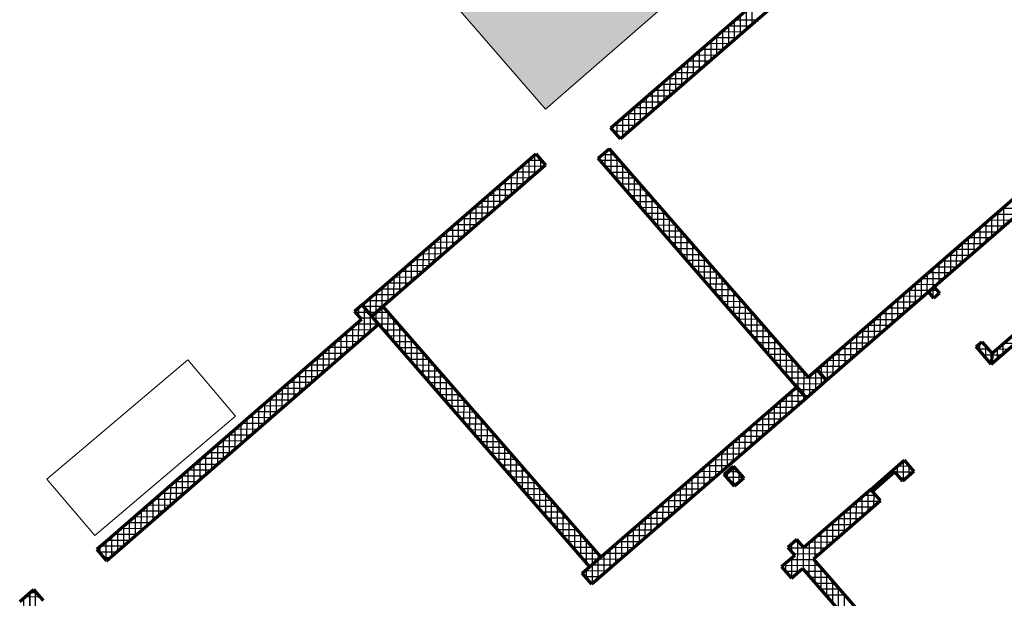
# Model space of a CAD drawing. Header units: millimetres. Extents: x 98667 to 994031, y -2704 to 533009.
# Tile 110 of 153: x 489247 to 502581, y 253416 to 261249. Entities that reach past the tile are written whole.
import ezdxf

# ---------------------------------------------------------------- set-up
doc = ezdxf.new("R2010")
doc.units = ezdxf.units.MM
doc.layers.add('0_AIRLINE OFFICE', color=7, linetype='Continuous', lineweight=0, true_color=0x00c8fa)
for name, color, linetype, lineweight in [('0_F&B AREA', 3, 'Continuous', 0), ('A-WALL-FULL', 6, 'Continuous', 70), ('A-WALL-PATT', 5, 'Continuous', 15)]:
    doc.layers.add(name, color=color, linetype=linetype, lineweight=lineweight)
doc.layers.add('A-WALL-PATT-50', color=5, linetype='Continuous')

msp = doc.modelspace()

# ---------------------------------------------------------------- hatches: boundary and pattern name
at = {"layer": '0_F&B AREA'}
h = msp.add_hatch(color=251, dxfattribs=at)
h.dxf.hatch_style = 1
h.paths.add_polyline_path([(494729, 261927), (496369, 260040), (499388, 262664), (497748, 264551)])

# ---------------------------------------------------------------- linework, layer by layer
at = {"layer": '0_AIRLINE OFFICE', "color": 251}
for p, q in [((491524, 256645), (489616, 255030)), ((492170, 255882), (491524, 256645)), ((490262, 254267), (492170, 255882)), ((489616, 255030), (490262, 254267))]:
    msp.add_line(p, q, dxfattribs=at)
at = {"layer": '0_F&B AREA', "color": 251}
for p, q in [((496369, 260040), (499388, 262664)), ((494729, 261927), (496369, 260040))]:
    msp.add_line(p, q, dxfattribs=at)
at = {"layer": 'A-WALL-FULL', "color": 251, "linetype": 'ByBlock'}
for p, q in [((497252, 259786), (501970, 263886)), ((502101, 263736), (497384, 259635)), ((500043, 256514), (504866, 260706)), ((504997, 260556), (500175, 256363)), ((497384, 259635), (497252, 259786)), ((497082, 259373), (497231, 259502)), ((497231, 259502), (499923, 256409)), ((493883, 257387), (496235, 259432)), ((496235, 259432), (496367, 259281)), ((499901, 256126), (497082, 259373)), ((496367, 259281), (494015, 257236)), ((503608, 257765), (502415, 256728)), ((503608, 257765), (502415, 256728)), ((501556, 257564), (501632, 257630)), ((501632, 257630), (501704, 257547)), ((501629, 257481), (501556, 257564)), ((501704, 257547), (501629, 257481)), ((502405, 256587), (503560, 257591)), ((502405, 256587), (503560, 257591)), ((493883, 257387), (493783, 257300)), ((494015, 257236), (493883, 257387)), ((494108, 257128), (493883, 257387)), ((494015, 257236), (494166, 257367)), ((494166, 257367), (497118, 253971)), ((493783, 257300), (493876, 257192)), ((496967, 253840), (494015, 257236)), ((490423, 253924), (494108, 257128)), ((493876, 257192), (490480, 254239)), ((502199, 256824), (502275, 256890)), ((502275, 256890), (502415, 256728)), ((502405, 256587), (502199, 256824)), ((502415, 256728), (502405, 256587)), ((502415, 256728), (502405, 256587)), ((502415, 256728), (502405, 256587)), ((499923, 256409), (500043, 256514)), ((500043, 256514), (500175, 256363)), ((500175, 256363), (500043, 256514)), ((500175, 256363), (500052, 256257)), ((496862, 253758), (499772, 256278)), ((499772, 256278), (499903, 256127)), ((500052, 256257), (499903, 256127)), ((499903, 256127), (496994, 253607)), ((499903, 256127), (499901, 256126)), ((500773, 254890), (501227, 255284)), ((501227, 255284), (501358, 255133)), ((498786, 255096), (498911, 255205)), ((498927, 254934), (498786, 255096)), ((498796, 255085), (498920, 255194)), ((498911, 255205), (499052, 255043)), ((498920, 255194), (499052, 255043)), ((501098, 255126), (500796, 254864)), ((501207, 255001), (501098, 255126)), ((501358, 255133), (501207, 255001)), ((498927, 254934), (498796, 255085)), ((499052, 255043), (498927, 254934)), ((499052, 255043), (498927, 254934)), ((500773, 254890), (499868, 254103)), ((500904, 254739), (500773, 254890)), ((500796, 254864), (500773, 254890)), ((499999, 253952), (500904, 254739)), ((490480, 254239), (490292, 254075)), ((499773, 254213), (499649, 254104)), ((499868, 254103), (499773, 254213)), ((490292, 254075), (490423, 253924)), ((499649, 254104), (499744, 253995)), ((497118, 253971), (496967, 253840)), ((499744, 253995), (499566, 253841)), ((502669, 250881), (499999, 253952)), ((499566, 253841), (499697, 253690)), ((499697, 253690), (499848, 253821)), ((499848, 253821), (502650, 250599)), ((496994, 253607), (496862, 253758)), ((489247, 253371), (489435, 253535)), ((489435, 253535), (489566, 253384))]:
    msp.add_line(p, q, dxfattribs=at)
at = {"layer": 'A-WALL-PATT', "color": 251, "linetype": 'Continuous'}
for p, q in [((499088, 261116), (499088, 261382)), ((498928, 260978), (498929, 261244)), ((498769, 260840), (498770, 261105)), ((499140, 261161), (498835, 261162)), ((498610, 260701), (498611, 260967)), ((498958, 261003), (498653, 261004)), ((498451, 260563), (498452, 260829)), ((498775, 260845), (498471, 260846)), ((498593, 260687), (498289, 260688)), ((498292, 260425), (498293, 260691)), ((498411, 260528), (498107, 260529)), ((498133, 260286), (498134, 260552)), ((498229, 260370), (497925, 260371)), ((497974, 260148), (497974, 260414)), ((498047, 260212), (497743, 260213)), ((497815, 260010), (497815, 260276)), ((497865, 260054), (497561, 260055)), ((497655, 259871), (497656, 260137)), ((497683, 259895), (497379, 259896)), ((497496, 259733), (497497, 259999)), ((497337, 259688), (497338, 259861)), ((497501, 259737), (497294, 259738)), ((496225, 259157), (496225, 259423)), ((496243, 259423), (496226, 259423)), ((497303, 259420), (497137, 259421)), ((497177, 259263), (497178, 259456)), ((497336, 259080), (497337, 259381)), ((496347, 259264), (496044, 259265)), ((496066, 259019), (496066, 259285)), ((497441, 259261), (497178, 259262)), ((496165, 259106), (495862, 259107)), ((495906, 258881), (495907, 259146)), ((497580, 259102), (497316, 259103)), ((497494, 258898), (497495, 259200)), ((495747, 258742), (495748, 259008)), ((497652, 258716), (497653, 259018)), ((495588, 258604), (495589, 258870)), ((495983, 258948), (495679, 258948)), ((497718, 258943), (497454, 258944)), ((497810, 258534), (497811, 258836)), ((495429, 258466), (495430, 258731)), ((495801, 258789), (495497, 258790)), ((497857, 258784), (497593, 258784)), ((502573, 258448), (502573, 258713)), ((495270, 258327), (495271, 258593)), ((495619, 258631), (495315, 258632)), ((497995, 258625), (497731, 258625)), ((497969, 258351), (497970, 258654)), ((502414, 258310), (502414, 258575)), ((502761, 258611), (502457, 258612)), ((495111, 258189), (495111, 258455)), ((495437, 258473), (495133, 258474)), ((498134, 258465), (497869, 258466)), ((498127, 258169), (498128, 258472)), ((502254, 258171), (502255, 258437)), ((502579, 258453), (502275, 258454)), ((495255, 258315), (494951, 258315)), ((494952, 258051), (494952, 258316)), ((498272, 258306), (498007, 258307)), ((502397, 258295), (502093, 258296)), ((502095, 258033), (502096, 258299)), ((494792, 257912), (494793, 258178)), ((498285, 257987), (498286, 258290)), ((501936, 257895), (501937, 258160)), ((494633, 257774), (494634, 258040)), ((495073, 258156), (494769, 258157)), ((498411, 258147), (498145, 258148)), ((498443, 257805), (498444, 258108)), ((502214, 258137), (501911, 258138)), ((494474, 257636), (494475, 257901)), ((494891, 257998), (494587, 257999)), ((498549, 257988), (498284, 257989)), ((498602, 257623), (498603, 257927)), ((502032, 257978), (501729, 257979)), ((501777, 257756), (501778, 258022)), ((494315, 257497), (494316, 257763)), ((494709, 257840), (494405, 257841)), ((498688, 257829), (498422, 257830)), ((501850, 257820), (501547, 257821)), ((501618, 257618), (501619, 257884)), ((494527, 257682), (494223, 257682)), ((498826, 257670), (498560, 257671)), ((498760, 257440), (498761, 257745)), ((501668, 257662), (501365, 257663)), ((501459, 257480), (501460, 257745)), ((494345, 257523), (494041, 257524)), ((494156, 257359), (494157, 257625)), ((498964, 257511), (498698, 257511)), ((498918, 257258), (498919, 257563)), ((501486, 257504), (501183, 257505)), ((501300, 257341), (501300, 257607)), ((501654, 257503), (501609, 257503)), ((501618, 257494), (501618, 257618)), ((493902, 257366), (493859, 257366)), ((494163, 257365), (493902, 257366)), ((493997, 257257), (493998, 257486)), ((494168, 257365), (494163, 257365)), ((499076, 257076), (499077, 257381)), ((501141, 257203), (501141, 257469)), ((493838, 257236), (493838, 257348)), ((493996, 257031), (493997, 257257)), ((494155, 257075), (494156, 257359)), ((499103, 257352), (498836, 257352)), ((500981, 257065), (500982, 257330)), ((501304, 257345), (501000, 257346)), ((493837, 256892), (493838, 257158)), ((494040, 257207), (493863, 257207)), ((494306, 257206), (494040, 257207)), ((494313, 256892), (494314, 257196)), ((499241, 257192), (498975, 257193)), ((499235, 256894), (499236, 257199)), ((501122, 257187), (500818, 257188)), ((500822, 256926), (500823, 257192)), ((493678, 256754), (493679, 257020)), ((494016, 257048), (493712, 257049)), ((494444, 257047), (494179, 257048)), ((494472, 256710), (494472, 257014)), ((499380, 257033), (499113, 257034)), ((499393, 256711), (499394, 257017)), ((500940, 257029), (500636, 257030)), ((500663, 256788), (500664, 257054)), ((493519, 256616), (493520, 256881)), ((493834, 256890), (493530, 256891)), ((494583, 256888), (494317, 256888)), ((494630, 256528), (494631, 256832)), ((499518, 256874), (499251, 256875)), ((499551, 256529), (499552, 256835)), ((500758, 256871), (500454, 256872)), ((500504, 256650), (500505, 256915)), ((502295, 256866), (502248, 256867)), ((502251, 256765), (502251, 256869)), ((502568, 256729), (502568, 256861)), ((502725, 256865), (502573, 256866)), ((493652, 256732), (493348, 256732)), ((493360, 256477), (493360, 256743)), ((494721, 256729), (494455, 256729)), ((499657, 256715), (499389, 256716)), ((500576, 256712), (500272, 256713)), ((500345, 256511), (500346, 256777)), ((502414, 256707), (502301, 256708)), ((502409, 256638), (502409, 256735)), ((502543, 256707), (502414, 256707)), ((493470, 256573), (493166, 256574)), ((493201, 256339), (493201, 256605)), ((494859, 256569), (494594, 256570)), ((494788, 256346), (494789, 256650)), ((499709, 256347), (499710, 256654)), ((500186, 256373), (500186, 256639)), ((502409, 256590), (502409, 256638)), ((493041, 256201), (493042, 256466)), ((494946, 256164), (494947, 256468)), ((499795, 256556), (499527, 256557)), ((499868, 256165), (499869, 256472)), ((500027, 256235), (500027, 256500)), ((500394, 256554), (500090, 256555)), ((492882, 256062), (492883, 256328)), ((493288, 256415), (492984, 256416)), ((494998, 256410), (494732, 256411)), ((500146, 256396), (499666, 256397)), ((500212, 256396), (500146, 256396)), ((492723, 255924), (492724, 256190)), ((493106, 256257), (492802, 256258)), ((495136, 256251), (494870, 256252)), ((495105, 255982), (495105, 256286)), ((499708, 255959), (499709, 256224)), ((499806, 256238), (499726, 256239)), ((500030, 256238), (499804, 256238)), ((499867, 256096), (499868, 256168)), ((492564, 255786), (492565, 256051)), ((492924, 256099), (492620, 256099)), ((495274, 256092), (495009, 256093)), ((495263, 255800), (495264, 256104)), ((499848, 256079), (499543, 256080)), ((499549, 255821), (499550, 256086)), ((492405, 255648), (492406, 255913)), ((492742, 255940), (492438, 255941)), ((495413, 255933), (495147, 255934)), ((495421, 255618), (495422, 255922)), ((499665, 255921), (499361, 255922)), ((499390, 255683), (499391, 255948)), ((492246, 255509), (492247, 255775)), ((492560, 255782), (492256, 255783)), ((495551, 255774), (495285, 255775)), ((499483, 255763), (499178, 255764)), ((499231, 255545), (499232, 255810)), ((492087, 255371), (492087, 255636)), ((495579, 255436), (495580, 255740)), ((499072, 255407), (499073, 255672)), ((491928, 255233), (491928, 255498)), ((492378, 255624), (492074, 255625)), ((495689, 255615), (495424, 255615)), ((495738, 255254), (495738, 255558)), ((498913, 255269), (498913, 255535)), ((499300, 255605), (498995, 255606)), ((491768, 255094), (491769, 255360)), ((492196, 255466), (491892, 255466)), ((495828, 255456), (495562, 255456)), ((495896, 255072), (495897, 255376)), ((498754, 255131), (498754, 255397)), ((499117, 255446), (498813, 255447)), ((492014, 255307), (491710, 255308)), ((495966, 255296), (495700, 255297)), ((498594, 254994), (498595, 255259)), ((498935, 255288), (498630, 255289)), ((501229, 255282), (501224, 255282)), ((491832, 255149), (491528, 255150)), ((491609, 254956), (491610, 255221)), ((496104, 255137), (495839, 255138)), ((496054, 254890), (496055, 255194)), ((498435, 254856), (498436, 255121)), ((498752, 255130), (498447, 255131)), ((498976, 255129), (498847, 255130)), ((498912, 254952), (498912, 255187)), ((501095, 255124), (501042, 255124)), ((501346, 255123), (501100, 255123)), ((501135, 255084), (501135, 255205)), ((501293, 255077), (501294, 255207)), ((491650, 254991), (491346, 254992)), ((491450, 254818), (491451, 255083)), ((496243, 254978), (495977, 254979)), ((496212, 254708), (496213, 255012)), ((498569, 254972), (498265, 254973)), ((498276, 254718), (498277, 254983)), ((498969, 254971), (498895, 254971)), ((500913, 254965), (500860, 254965)), ((500976, 255020), (500976, 255066)), ((491467, 254833), (491164, 254833)), ((491291, 254679), (491292, 254945)), ((496371, 254526), (496371, 254830)), ((498117, 254580), (498118, 254845)), ((500816, 254662), (500817, 254840)), ((500817, 254882), (500817, 254928)), ((491132, 254541), (491133, 254806)), ((496381, 254819), (496115, 254820)), ((497958, 254442), (497959, 254707)), ((498387, 254813), (498082, 254814)), ((500657, 254524), (500658, 254790)), ((500846, 254807), (500678, 254807)), ((490973, 254403), (490974, 254668)), ((491285, 254674), (490982, 254675)), ((496519, 254660), (496254, 254661)), ((496529, 254344), (496530, 254648)), ((497799, 254304), (497800, 254569)), ((498204, 254655), (497900, 254656)), ((500799, 254648), (500496, 254649)), ((500498, 254386), (500499, 254651)), ((491103, 254516), (490799, 254517)), ((490814, 254264), (490814, 254530)), ((496658, 254501), (496392, 254501)), ((496687, 254162), (496688, 254466)), ((497640, 254166), (497640, 254432)), ((498021, 254497), (497717, 254498)), ((500617, 254490), (500314, 254491)), ((500339, 254247), (500339, 254513)), ((490921, 254358), (490617, 254359)), ((490655, 254126), (490655, 254391)), ((496796, 254342), (496530, 254342)), ((497481, 254028), (497481, 254294)), ((497839, 254339), (497534, 254340)), ((500435, 254332), (500132, 254332)), ((500180, 254109), (500180, 254375)), ((490739, 254200), (490435, 254200)), ((490495, 253988), (490496, 254253)), ((496934, 254182), (496669, 254183)), ((496845, 253980), (496846, 254284)), ((497656, 254180), (497352, 254181)), ((499806, 254175), (499730, 254175)), ((500253, 254173), (499949, 254174)), ((500020, 253971), (500021, 254236)), ((490557, 254041), (490321, 254042)), ((490337, 254023), (490337, 254115)), ((497004, 253872), (497004, 254102)), ((497321, 253891), (497322, 254156)), ((499703, 254042), (499703, 254152)), ((499861, 253807), (499862, 254110)), ((497072, 254023), (496807, 254024)), ((497162, 253753), (497163, 254018)), ((497473, 254022), (497169, 254023)), ((499702, 253694), (499703, 253960)), ((500071, 254015), (499725, 254016)), ((500019, 253625), (500020, 253928)), ((496995, 253865), (496945, 253865)), ((497291, 253864), (496986, 253865)), ((497003, 253615), (497004, 253880)), ((500083, 253856), (499585, 253858)), ((497108, 253706), (496907, 253706)), ((499707, 253699), (499690, 253699)), ((500221, 253697), (499956, 253698)), ((500178, 253442), (500179, 253746)), ((489387, 253229), (489388, 253494)), ((500360, 253538), (500094, 253539)), ((500336, 253260), (500337, 253564)), ((489521, 253437), (489323, 253437))]:
    msp.add_line(p, q, dxfattribs=at)
at = {"layer": 'A-WALL-PATT-50', "color": 251, "linetype": 'Continuous'}
for p, q in [((499088, 261116), (499088, 261382)), ((499167, 261185), (499168, 261451)), ((499231, 261241), (498926, 261241)), ((498928, 260978), (498929, 261244)), ((499008, 261047), (499009, 261313)), ((498769, 260840), (498770, 261105)), ((499140, 261161), (498835, 261162)), ((498849, 260909), (498850, 261175)), ((498610, 260701), (498611, 260967)), ((498958, 261003), (498653, 261004)), ((498690, 260770), (498690, 261036)), ((499049, 261082), (498744, 261083)), ((498451, 260563), (498452, 260829)), ((498775, 260845), (498471, 260846)), ((498531, 260632), (498531, 260898)), ((498867, 260924), (498562, 260925)), ((498371, 260494), (498372, 260760)), ((498684, 260766), (498380, 260767)), ((498502, 260608), (498198, 260608)), ((498212, 260355), (498213, 260621)), ((498593, 260687), (498289, 260688)), ((498292, 260425), (498293, 260691)), ((498320, 260449), (498016, 260450)), ((498053, 260217), (498054, 260483)), ((498411, 260528), (498107, 260529)), ((498133, 260286), (498134, 260552)), ((497894, 260079), (497895, 260345)), ((498229, 260370), (497925, 260371)), ((497974, 260148), (497974, 260414)), ((497735, 259940), (497736, 260206)), ((498047, 260212), (497743, 260213)), ((497815, 260010), (497815, 260276)), ((498138, 260291), (497834, 260292)), ((497865, 260054), (497561, 260055)), ((497576, 259802), (497577, 260068)), ((497956, 260133), (497652, 260134)), ((497655, 259871), (497656, 260137)), ((497683, 259895), (497379, 259896)), ((497417, 259664), (497417, 259930)), ((497774, 259975), (497470, 259975)), ((497496, 259733), (497497, 259999)), ((497258, 259779), (497258, 259792)), ((497592, 259816), (497288, 259817)), ((497337, 259688), (497338, 259861)), ((497501, 259737), (497294, 259738)), ((497410, 259658), (497364, 259658)), ((497234, 259500), (497228, 259500)), ((496225, 259157), (496225, 259423)), ((496243, 259423), (496226, 259423)), ((497098, 259354), (497098, 259388)), ((497303, 259420), (497137, 259421)), ((497177, 259263), (497178, 259456)), ((497257, 259171), (497257, 259472)), ((497336, 259080), (497337, 259381)), ((496347, 259264), (496044, 259265)), ((496066, 259019), (496066, 259285)), ((496312, 259344), (496135, 259344)), ((496145, 259088), (496146, 259354)), ((496304, 259227), (496305, 259352)), ((497372, 259341), (497109, 259341)), ((497441, 259261), (497178, 259262)), ((497415, 258989), (497416, 259291)), ((496165, 259106), (495862, 259107)), ((495906, 258881), (495907, 259146)), ((496256, 259185), (495953, 259186)), ((495986, 258950), (495987, 259215)), ((497511, 259182), (497247, 259182)), ((497580, 259102), (497316, 259103)), ((497494, 258898), (497495, 259200)), ((497573, 258807), (497574, 259109)), ((495747, 258742), (495748, 259008)), ((496074, 259027), (495771, 259028)), ((495827, 258812), (495828, 259077)), ((497649, 259022), (497385, 259023)), ((497652, 258716), (497653, 259018)), ((495588, 258604), (495589, 258870)), ((495892, 258868), (495588, 258869)), ((495668, 258673), (495668, 258939)), ((495983, 258948), (495679, 258948)), ((497718, 258943), (497454, 258944)), ((497787, 258863), (497524, 258864)), ((497731, 258625), (497732, 258927)), ((497810, 258534), (497811, 258836)), ((495710, 258710), (495406, 258711)), ((495429, 258466), (495430, 258731)), ((495801, 258789), (495497, 258790)), ((495509, 258535), (495509, 258801)), ((497857, 258784), (497593, 258784)), ((497926, 258704), (497662, 258705)), ((497890, 258443), (497890, 258745)), ((502573, 258448), (502573, 258713)), ((495270, 258327), (495271, 258593)), ((495619, 258631), (495315, 258632)), ((495349, 258397), (495350, 258662)), ((497995, 258625), (497731, 258625)), ((497969, 258351), (497970, 258654)), ((498048, 258260), (498049, 258563)), ((502414, 258310), (502414, 258575)), ((502761, 258611), (502457, 258612)), ((502493, 258379), (502494, 258644)), ((502852, 258691), (502548, 258691)), ((495111, 258189), (495111, 258455)), ((495437, 258473), (495133, 258474)), ((495190, 258258), (495191, 258524)), ((495528, 258552), (495224, 258553)), ((498064, 258545), (497800, 258546)), ((498134, 258465), (497869, 258466)), ((498127, 258169), (498128, 258472)), ((502254, 258171), (502255, 258437)), ((502579, 258453), (502275, 258454)), ((502334, 258241), (502335, 258506)), ((502670, 258532), (502366, 258533)), ((495255, 258315), (494951, 258315)), ((494952, 258051), (494952, 258316)), ((495031, 258120), (495032, 258386)), ((495346, 258394), (495042, 258395)), ((498203, 258386), (497938, 258387)), ((498272, 258306), (498007, 258307)), ((498206, 258078), (498207, 258381)), ((502397, 258295), (502093, 258296)), ((502095, 258033), (502096, 258299)), ((502175, 258102), (502176, 258368)), ((502488, 258374), (502184, 258375)), ((494792, 257912), (494793, 258178)), ((495164, 258235), (494860, 258236)), ((494872, 257982), (494873, 258247)), ((498341, 258227), (498076, 258227)), ((498285, 257987), (498286, 258290)), ((498364, 257896), (498365, 258199)), ((501936, 257895), (501937, 258160)), ((502306, 258216), (502002, 258217)), ((502016, 257964), (502016, 258229)), ((494633, 257774), (494634, 258040)), ((494982, 258077), (494678, 258078)), ((494713, 257843), (494714, 258109)), ((495073, 258156), (494769, 258157)), ((498411, 258147), (498145, 258148)), ((498480, 258068), (498215, 258068)), ((498443, 257805), (498444, 258108)), ((502123, 258058), (501820, 258058)), ((501857, 257826), (501857, 258091)), ((502214, 258137), (501911, 258138)), ((494474, 257636), (494475, 257901)), ((494800, 257919), (494496, 257920)), ((494554, 257705), (494555, 257971)), ((494891, 257998), (494587, 257999)), ((498549, 257988), (498284, 257989)), ((498618, 257908), (498353, 257909)), ((498523, 257714), (498523, 258018)), ((498602, 257623), (498603, 257927)), ((501941, 257899), (501638, 257900)), ((501698, 257687), (501698, 257953)), ((502032, 257978), (501729, 257979)), ((501777, 257756), (501778, 258022)), ((494618, 257761), (494314, 257762)), ((494315, 257497), (494316, 257763)), ((494395, 257567), (494395, 257832)), ((494709, 257840), (494405, 257841)), ((498688, 257829), (498422, 257830)), ((498681, 257531), (498682, 257836)), ((501538, 257549), (501539, 257814)), ((501850, 257820), (501547, 257821)), ((501618, 257618), (501619, 257884)), ((494527, 257682), (494223, 257682)), ((494236, 257428), (494236, 257694)), ((498757, 257749), (498491, 257750)), ((498826, 257670), (498560, 257671)), ((498760, 257440), (498761, 257745)), ((498839, 257349), (498840, 257654)), ((501668, 257662), (501365, 257663)), ((501379, 257411), (501380, 257676)), ((501759, 257741), (501456, 257742)), ((501459, 257480), (501460, 257745)), ((494345, 257523), (494041, 257524)), ((494076, 257290), (494077, 257556)), ((494436, 257603), (494132, 257603)), ((494156, 257359), (494157, 257625)), ((498895, 257590), (498629, 257591)), ((498964, 257511), (498698, 257511)), ((498918, 257258), (498919, 257563)), ((501486, 257504), (501183, 257505)), ((501220, 257272), (501221, 257538)), ((501577, 257583), (501274, 257584)), ((501300, 257341), (501300, 257607)), ((501673, 257583), (501577, 257583)), ((501654, 257503), (501609, 257503)), ((501618, 257494), (501618, 257618)), ((501697, 257541), (501697, 257554)), ((493902, 257366), (493859, 257366)), ((494163, 257365), (493902, 257366)), ((493918, 257348), (493918, 257417)), ((494254, 257444), (493950, 257445)), ((493997, 257257), (493998, 257486)), ((494168, 257365), (494163, 257365)), ((499034, 257431), (498767, 257432)), ((498997, 257167), (498998, 257472)), ((499076, 257076), (499077, 257381)), ((501061, 257134), (501062, 257400)), ((501395, 257425), (501092, 257425)), ((501141, 257203), (501141, 257469)), ((493971, 257286), (493794, 257287)), ((493838, 257236), (493838, 257348)), ((493917, 256962), (493918, 257348)), ((494072, 257286), (493971, 257286)), ((493996, 257031), (493997, 257257)), ((494237, 257286), (494072, 257286)), ((494076, 257166), (494076, 257290)), ((494155, 257075), (494156, 257359)), ((494234, 256983), (494235, 257287)), ((499103, 257352), (498836, 257352)), ((499172, 257272), (498906, 257273)), ((499156, 256985), (499156, 257290)), ((500902, 256996), (500903, 257261)), ((501213, 257266), (500909, 257267)), ((500981, 257065), (500982, 257330)), ((501304, 257345), (501000, 257346)), ((494107, 257127), (493803, 257128)), ((493837, 256892), (493838, 257158)), ((494040, 257207), (493863, 257207)), ((494306, 257206), (494040, 257207)), ((494076, 257100), (494076, 257166)), ((494375, 257126), (494109, 257127)), ((494313, 256892), (494314, 257196)), ((494393, 256801), (494393, 257105)), ((499241, 257192), (498975, 257193)), ((499311, 257113), (499044, 257114)), ((499235, 256894), (499236, 257199)), ((499314, 256803), (499315, 257108)), ((501031, 257108), (500727, 257109)), ((500743, 256857), (500743, 257123)), ((501122, 257187), (500818, 257188)), ((500822, 256926), (500823, 257192)), ((493925, 256969), (493621, 256970)), ((493678, 256754), (493679, 257020)), ((494016, 257048), (493712, 257049)), ((493758, 256823), (493758, 257089)), ((494444, 257047), (494179, 257048)), ((494513, 256967), (494248, 256968)), ((494472, 256710), (494472, 257014)), ((499380, 257033), (499113, 257034)), ((499393, 256711), (499394, 257017)), ((500584, 256719), (500584, 256985)), ((500940, 257029), (500636, 257030)), ((500663, 256788), (500664, 257054)), ((493519, 256616), (493520, 256881)), ((493834, 256890), (493530, 256891)), ((493598, 256685), (493599, 256951)), ((494583, 256888), (494317, 256888)), ((494551, 256619), (494552, 256923)), ((494630, 256528), (494631, 256832)), ((499449, 256954), (499182, 256954)), ((499518, 256874), (499251, 256875)), ((499472, 256620), (499473, 256926)), ((499551, 256529), (499552, 256835)), ((500424, 256581), (500425, 256846)), ((500758, 256871), (500454, 256872)), ((500504, 256650), (500505, 256915)), ((500849, 256950), (500545, 256951)), ((502295, 256866), (502248, 256867)), ((502251, 256765), (502251, 256869)), ((502330, 256674), (502330, 256826)), ((502568, 256729), (502568, 256861)), ((502725, 256865), (502573, 256866)), ((493652, 256732), (493348, 256732)), ((493360, 256477), (493360, 256743)), ((493439, 256547), (493440, 256812)), ((493743, 256811), (493439, 256811)), ((494652, 256808), (494386, 256809)), ((494721, 256729), (494455, 256729)), ((494709, 256437), (494710, 256741)), ((499588, 256795), (499320, 256795)), ((499657, 256715), (499389, 256716)), ((499630, 256438), (499631, 256745)), ((500265, 256442), (500266, 256708)), ((500576, 256712), (500272, 256713)), ((500345, 256511), (500346, 256777)), ((500667, 256792), (500363, 256792)), ((502364, 256787), (502232, 256787)), ((502414, 256707), (502301, 256708)), ((502409, 256638), (502409, 256735)), ((502543, 256707), (502414, 256707)), ((502634, 256786), (502482, 256787)), ((502488, 256659), (502489, 256792)), ((493470, 256573), (493166, 256574)), ((493201, 256339), (493201, 256605)), ((493561, 256652), (493257, 256653)), ((493280, 256408), (493281, 256674)), ((494790, 256649), (494524, 256650)), ((494859, 256569), (494594, 256570)), ((494788, 256346), (494789, 256650)), ((499726, 256635), (499458, 256636)), ((499709, 256347), (499710, 256654)), ((499789, 256256), (499789, 256563)), ((500107, 256442), (500107, 256570)), ((500485, 256633), (500181, 256634)), ((500186, 256373), (500186, 256639)), ((502408, 256628), (502370, 256628)), ((502452, 256628), (502408, 256628)), ((502409, 256590), (502409, 256638)), ((493041, 256201), (493042, 256466)), ((493379, 256494), (493075, 256495)), ((493121, 256270), (493122, 256536)), ((494928, 256490), (494663, 256491)), ((494867, 256255), (494868, 256559)), ((494946, 256164), (494947, 256468)), ((499795, 256556), (499527, 256557)), ((499865, 256476), (499597, 256477)), ((499868, 256165), (499869, 256472)), ((499947, 256166), (499948, 256431)), ((500077, 256476), (499999, 256476)), ((500027, 256235), (500027, 256500)), ((500303, 256475), (500077, 256476)), ((500394, 256554), (500090, 256555)), ((500106, 256304), (500107, 256442)), ((492882, 256062), (492883, 256328)), ((493197, 256336), (492893, 256337)), ((492962, 256132), (492963, 256397)), ((493288, 256415), (492984, 256416)), ((494998, 256410), (494732, 256411)), ((495067, 256331), (494801, 256331)), ((495026, 256073), (495026, 256377)), ((500146, 256396), (499666, 256397)), ((500121, 256317), (499735, 256318)), ((500212, 256396), (500146, 256396)), ((493015, 256178), (492711, 256179)), ((492723, 255924), (492724, 256190)), ((493106, 256257), (492802, 256258)), ((492803, 255993), (492804, 256259)), ((495136, 256251), (494870, 256252)), ((495205, 256172), (494939, 256172)), ((495105, 255982), (495105, 256286)), ((495184, 255891), (495185, 256195)), ((499876, 256159), (499635, 256159)), ((499708, 255959), (499709, 256224)), ((499806, 256238), (499726, 256239)), ((499788, 256028), (499789, 256259)), ((500030, 256238), (499804, 256238)), ((499867, 256096), (499868, 256168)), ((492564, 255786), (492565, 256051)), ((492924, 256099), (492620, 256099)), ((492644, 255855), (492644, 256121)), ((495274, 256092), (495009, 256093)), ((495263, 255800), (495264, 256104)), ((499848, 256079), (499543, 256080)), ((499549, 255821), (499550, 256086)), ((499629, 255890), (499630, 256155)), ((499939, 256159), (499873, 256159)), ((492405, 255648), (492406, 255913)), ((492742, 255940), (492438, 255941)), ((492485, 255717), (492485, 255982)), ((492833, 256019), (492529, 256020)), ((495343, 256012), (495078, 256013)), ((495413, 255933), (495147, 255934)), ((495342, 255709), (495343, 256013)), ((495421, 255618), (495422, 255922)), ((499665, 255921), (499361, 255922)), ((499390, 255683), (499391, 255948)), ((499757, 256000), (499452, 256001)), ((499470, 255752), (499470, 256017)), ((492246, 255509), (492247, 255775)), ((492560, 255782), (492256, 255783)), ((492325, 255578), (492326, 255844)), ((492651, 255861), (492347, 255862)), ((495482, 255853), (495216, 255854)), ((495551, 255774), (495285, 255775)), ((495500, 255527), (495501, 255831)), ((499483, 255763), (499178, 255764)), ((499231, 255545), (499232, 255810)), ((499574, 255842), (499269, 255843)), ((499311, 255614), (499311, 255879)), ((492087, 255371), (492087, 255636)), ((492469, 255703), (492165, 255704)), ((492166, 255440), (492167, 255706)), ((495620, 255694), (495354, 255695)), ((495579, 255436), (495580, 255740)), ((495659, 255345), (495659, 255649)), ((499072, 255407), (499073, 255672)), ((499391, 255684), (499087, 255685)), ((499151, 255476), (499152, 255741)), ((491928, 255233), (491928, 255498)), ((492287, 255545), (491983, 255546)), ((492007, 255302), (492008, 255567)), ((492378, 255624), (492074, 255625)), ((495689, 255615), (495424, 255615)), ((495758, 255535), (495493, 255536)), ((495738, 255254), (495738, 255558)), ((499209, 255526), (498904, 255526)), ((498913, 255269), (498913, 255535)), ((498992, 255338), (498993, 255603)), ((499300, 255605), (498995, 255606)), ((491768, 255094), (491769, 255360)), ((492105, 255386), (491801, 255387)), ((491848, 255163), (491849, 255429)), ((492196, 255466), (491892, 255466)), ((495828, 255456), (495562, 255456)), ((495897, 255376), (495631, 255377)), ((495817, 255163), (495818, 255467)), ((495896, 255072), (495897, 255376)), ((499026, 255367), (498721, 255368)), ((498754, 255131), (498754, 255397)), ((499117, 255446), (498813, 255447)), ((498833, 255200), (498834, 255466)), ((491923, 255228), (491619, 255229)), ((491689, 255025), (491690, 255291)), ((492014, 255307), (491710, 255308)), ((495966, 255296), (495700, 255297)), ((495975, 254981), (495976, 255285)), ((498594, 254994), (498595, 255259)), ((498935, 255288), (498630, 255289)), ((498674, 255062), (498675, 255328)), ((501214, 255007), (501215, 255274)), ((501229, 255282), (501224, 255282)), ((491832, 255149), (491528, 255150)), ((491530, 254887), (491530, 255152)), ((491609, 254956), (491610, 255221)), ((496035, 255217), (495769, 255218)), ((496104, 255137), (495839, 255138)), ((496054, 254890), (496055, 255194)), ((496133, 254799), (496134, 255103)), ((498435, 254856), (498436, 255121)), ((498752, 255130), (498447, 255131)), ((498515, 254925), (498516, 255190)), ((498843, 255209), (498539, 255210)), ((498833, 255043), (498833, 255118)), ((498976, 255129), (498847, 255130)), ((498912, 254952), (498912, 255187)), ((498991, 254990), (498992, 255112)), ((501095, 255124), (501042, 255124)), ((501055, 255089), (501055, 255136)), ((501346, 255123), (501100, 255123)), ((501298, 255202), (501133, 255203)), ((501135, 255084), (501135, 255205)), ((501293, 255077), (501294, 255207)), ((491650, 254991), (491346, 254992)), ((491371, 254748), (491371, 255014)), ((491741, 255070), (491437, 255071)), ((491450, 254818), (491451, 255083)), ((496173, 255058), (495908, 255058)), ((496243, 254978), (495977, 254979)), ((496212, 254708), (496213, 255012)), ((498569, 254972), (498265, 254973)), ((498276, 254718), (498277, 254983)), ((498356, 254787), (498356, 255052)), ((498661, 255051), (498356, 255052)), ((499045, 255050), (498826, 255050)), ((498969, 254971), (498895, 254971)), ((500913, 254965), (500860, 254965)), ((500896, 254951), (500896, 254997)), ((501004, 255044), (500951, 255045)), ((500976, 255020), (500976, 255066)), ((501255, 255044), (501169, 255044)), ((491467, 254833), (491164, 254833)), ((491211, 254610), (491212, 254876)), ((491558, 254912), (491255, 254913)), ((491291, 254679), (491292, 254945)), ((496312, 254899), (496046, 254899)), ((496292, 254617), (496292, 254921)), ((496371, 254526), (496371, 254830)), ((498117, 254580), (498118, 254845)), ((498478, 254893), (498173, 254893)), ((498197, 254649), (498197, 254914)), ((500736, 254593), (500737, 254859)), ((500777, 254886), (500769, 254886)), ((500822, 254886), (500777, 254886)), ((500816, 254662), (500817, 254840)), ((500817, 254882), (500817, 254928)), ((491052, 254472), (491053, 254737)), ((491376, 254753), (491073, 254754)), ((491132, 254541), (491133, 254806)), ((496381, 254819), (496115, 254820)), ((496450, 254739), (496184, 254740)), ((496450, 254435), (496451, 254739)), ((497958, 254442), (497959, 254707)), ((498295, 254734), (497991, 254735)), ((498037, 254511), (498038, 254776)), ((498387, 254813), (498082, 254814)), ((500577, 254455), (500578, 254721)), ((500891, 254727), (500587, 254728)), ((500657, 254524), (500658, 254790)), ((500846, 254807), (500678, 254807)), ((500896, 254732), (500896, 254749)), ((491194, 254595), (490891, 254596)), ((490893, 254333), (490894, 254599)), ((490973, 254403), (490974, 254668)), ((491285, 254674), (490982, 254675)), ((496519, 254660), (496254, 254661)), ((496588, 254580), (496323, 254581)), ((496529, 254344), (496530, 254648)), ((497799, 254304), (497800, 254569)), ((498113, 254576), (497808, 254577)), ((497878, 254373), (497879, 254638)), ((498204, 254655), (497900, 254656)), ((500708, 254569), (500405, 254570)), ((500418, 254317), (500419, 254582)), ((500799, 254648), (500496, 254649)), ((500498, 254386), (500499, 254651)), ((491012, 254437), (490708, 254438)), ((490734, 254195), (490735, 254461)), ((491103, 254516), (490799, 254517)), ((490814, 254264), (490814, 254530)), ((496658, 254501), (496392, 254501)), ((496608, 254253), (496609, 254557)), ((496687, 254162), (496688, 254466)), ((497640, 254166), (497640, 254432)), ((498021, 254497), (497717, 254498)), ((497719, 254235), (497720, 254501)), ((500259, 254178), (500260, 254444)), ((500617, 254490), (500314, 254491)), ((500339, 254247), (500339, 254513)), ((490575, 254057), (490576, 254322)), ((490921, 254358), (490617, 254359)), ((490655, 254126), (490655, 254391)), ((496727, 254421), (496461, 254422)), ((496796, 254342), (496530, 254342)), ((496766, 254071), (496767, 254375)), ((497481, 254028), (497481, 254294)), ((497839, 254339), (497534, 254340)), ((497560, 254097), (497561, 254363)), ((497930, 254418), (497626, 254419)), ((500100, 254040), (500101, 254306)), ((500435, 254332), (500132, 254332)), ((500180, 254109), (500180, 254375)), ((500526, 254411), (500223, 254412)), ((490416, 253932), (490417, 254184)), ((490739, 254200), (490435, 254200)), ((490495, 253988), (490496, 254253)), ((490830, 254279), (490526, 254280)), ((496865, 254262), (496599, 254263)), ((496934, 254182), (496669, 254183)), ((496845, 253980), (496846, 254284)), ((496925, 253889), (496925, 254193)), ((497656, 254180), (497352, 254181)), ((497401, 253960), (497402, 254225)), ((497747, 254260), (497443, 254260)), ((499806, 254175), (499730, 254175)), ((499782, 253763), (499783, 254201)), ((499940, 253716), (499942, 254167)), ((500253, 254173), (499949, 254174)), ((500020, 253971), (500021, 254236)), ((500344, 254252), (500040, 254253)), ((490557, 254041), (490321, 254042)), ((490337, 254023), (490337, 254115)), ((490648, 254120), (490344, 254121)), ((497003, 254103), (496738, 254104)), ((497004, 253872), (497004, 254102)), ((497242, 253822), (497243, 254087)), ((497565, 254101), (497260, 254102)), ((497321, 253891), (497322, 254156)), ((500162, 254094), (499656, 254096)), ((499703, 254042), (499703, 254152)), ((499861, 253807), (499862, 254110)), ((490466, 253962), (490390, 253962)), ((497072, 254023), (496807, 254024)), ((497086, 253944), (496876, 253945)), ((497382, 253943), (497078, 253944)), ((497083, 253941), (497084, 254011)), ((497083, 253684), (497083, 253949)), ((497162, 253753), (497163, 254018)), ((497473, 254022), (497169, 254023)), ((500014, 253936), (499676, 253937)), ((499702, 253694), (499703, 253960)), ((500071, 254015), (499725, 254016)), ((500019, 253625), (500020, 253928)), ((497199, 253785), (496895, 253786)), ((496924, 253687), (496924, 253811)), ((496995, 253865), (496945, 253865)), ((497291, 253864), (496986, 253865)), ((497003, 253615), (497004, 253880)), ((500083, 253856), (499585, 253858)), ((499798, 253778), (499621, 253778)), ((499623, 253776), (499623, 253891)), ((500152, 253777), (499886, 253777)), ((500099, 253533), (500099, 253837)), ((497108, 253706), (496907, 253706)), ((497017, 253627), (496976, 253627)), ((499707, 253699), (499690, 253699)), ((500221, 253697), (499956, 253698)), ((500178, 253442), (500179, 253746)), ((500257, 253351), (500258, 253655)), ((489462, 253293), (489462, 253504)), ((500290, 253618), (500025, 253618)), ((500360, 253538), (500094, 253539)), ((500336, 253260), (500337, 253564)), ((489302, 253152), (489303, 253421)), ((489382, 253224), (489383, 253490)), ((489476, 253489), (489382, 253489)), ((500429, 253458), (500163, 253459)), ((500415, 253169), (500416, 253473))]:
    msp.add_line(p, q, dxfattribs=at)

doc.saveas('drawing.dxf')
